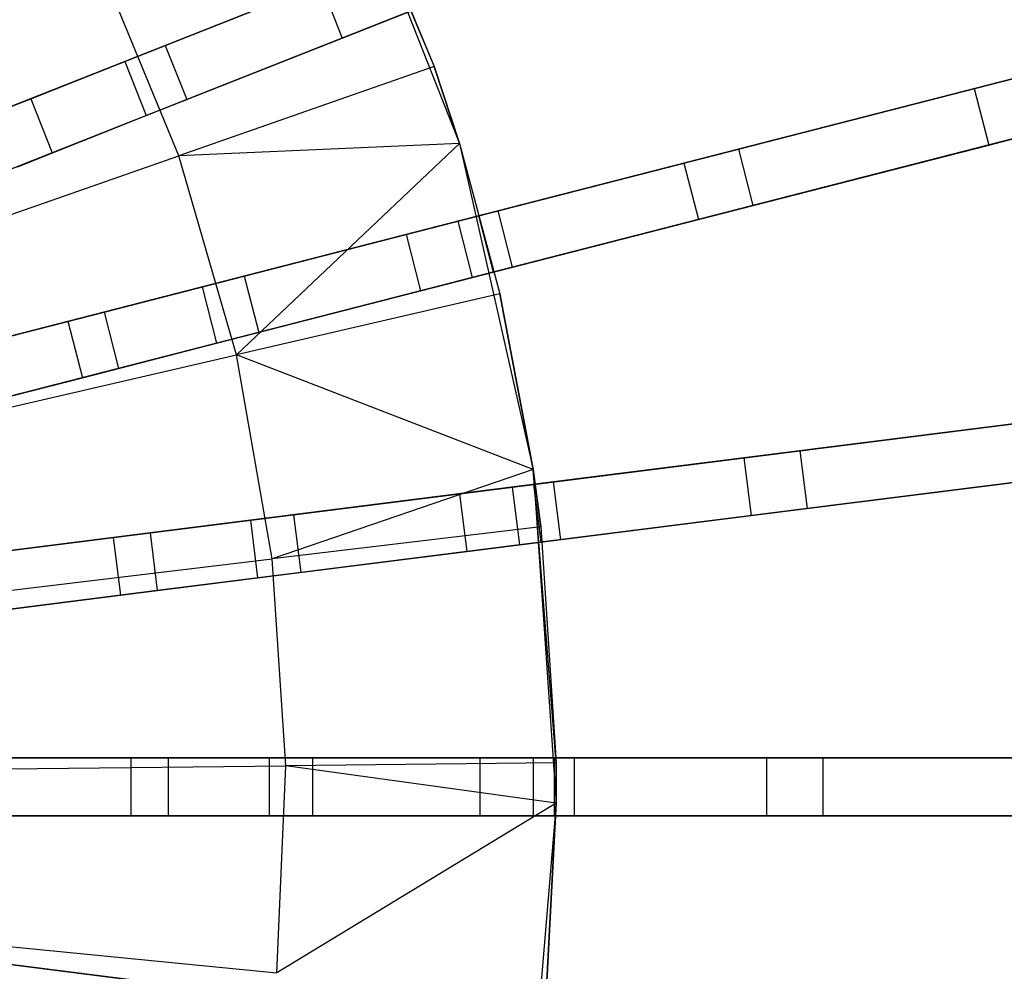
# Model space of a CAD drawing. Extents: x 0 to 27.3, y 0 to 27.3.
# Tile 112 of 117: x 19.3 to 22.7, y 13 to 16.3. Entities that reach past the tile are written whole.
import ezdxf

# ---------------------------------------------------------------- set-up
doc = ezdxf.new("R2010")
doc.units = 0
doc.header["$LTSCALE"] = 2.54
doc.layers.get('0').update_dxf_attribs({"color": 13, "linetype": 'CONTINUOUS'})

# ---------------------------------------------------------------- blocks, each defined once
blk = doc.blocks.new('SPUMPKIN_S_PM_STL_1')
at = {"color": 0}
for p, q in [((26.4404, 17.049, 226.0963), (26.7751, 16.2444, 224.8963)), ((26.4404, 17.049, 226.0963), (26.7751, 16.2444, 224.8963)), ((26.4404, 17.049, 226.0963), (26.8617, 15.9808, 226.0963)), ((26.4404, 17.049, 226.0963), (26.8617, 15.9808, 226.0963)), ((26.4662, 16.9954, 224.8963), (26.7751, 16.2444, 224.8963)), ((26.4662, 16.9954, 224.8963), (26.7751, 16.2444, 224.8963)), ((26.4596, 16.3424, 27.6326), (27.3748, 16.7048, 29.7876)), ((26.4596, 16.3424, 27.6326), (27.3748, 16.7048, 29.7876)), ((26.6896, 16.6486, 88.6636), (24.6248, 15.8311, 89.6081)), ((26.6896, 16.6486, 88.6636), (24.6248, 15.8311, 89.6081)), ((24.5733, 15.8107, 89.4155), (26.6262, 16.6235, 88.4741)), ((24.5733, 15.8107, 89.4155), (26.6262, 16.6235, 88.4741)), ((25.8986, 15.9383, 224.419), (25.628, 16.5963, 224.419)), ((25.8986, 15.9383, 224.419), (25.628, 16.5963, 224.419)), ((25.8523, 16.3171, 26.4843), (26.556, 16.5957, 27.5498)), ((25.8523, 16.3171, 26.4843), (26.556, 16.5957, 27.5498)), ((25.7134, 16.2621, 26.6189), (26.3859, 16.5284, 27.6326)), ((25.7134, 16.2621, 26.6189), (26.3859, 16.5284, 27.6326)), ((26.3859, 16.5284, 27.6326), (26.4596, 16.3424, 27.6326)), ((26.3859, 16.5284, 27.6326), (26.4596, 16.3424, 27.6326)), ((26.7632, 16.4626, 88.6636), (24.6984, 15.6451, 89.6081)), ((26.7632, 16.4626, 88.6636), (24.6984, 15.6451, 89.6081)), ((26.6998, 16.4375, 88.4741), (24.6469, 15.6247, 89.4155)), ((26.6998, 16.4375, 88.4741), (24.6469, 15.6247, 89.4155)), ((26.6296, 16.4097, 27.5498), (25.9259, 16.1311, 26.4843)), ((26.6296, 16.4097, 27.5498), (25.9259, 16.1311, 26.4843)), ((28.6297, 16.1689, 32.9312), (29.5492, 16.405, 36.9443)), ((28.6297, 16.1689, 32.9312), (29.5492, 16.405, 36.9443)), ((25.787, 16.0761, 26.6189), (26.4596, 16.3424, 27.6326)), ((25.787, 16.0761, 26.6189), (26.4596, 16.3424, 27.6326)), ((25.3902, 16.1341, 26.2214), (25.8523, 16.3171, 26.4843)), ((25.3902, 16.1341, 26.2214), (25.8523, 16.3171, 26.4843)), ((25.8523, 16.3171, 26.4843), (25.9259, 16.1311, 26.4843)), ((25.8523, 16.3171, 26.4843), (25.9259, 16.1311, 26.4843)), ((25.2709, 16.0869, 26.3917), (25.7134, 16.2621, 26.6189)), ((25.2709, 16.0869, 26.3917), (25.7134, 16.2621, 26.6189)), ((25.7134, 16.2621, 26.6189), (25.787, 16.0761, 26.6189)), ((25.7134, 16.2621, 26.6189), (25.787, 16.0761, 26.6189)), ((26.7751, 16.2444, 224.8963), (25.8986, 15.9383, 224.419)), ((26.7751, 16.2444, 224.8963), (25.8986, 15.9383, 224.419)), ((26.7751, 16.2444, 224.8963), (26.8617, 15.9808, 224.8963)), ((26.8617, 15.9808, 226.0963), (26.7751, 16.2444, 224.8963)), ((26.8617, 15.9808, 226.0963), (26.7751, 16.2444, 224.8963)), ((26.7751, 16.2444, 224.8963), (26.8617, 15.9808, 224.8963)), ((26.9288, 15.7322, 88.4742), (28.8989, 16.238, 87.3086)), ((26.9288, 15.7322, 88.4742), (28.8989, 16.238, 87.3086)), ((28.9787, 16.2585, 87.4937), (26.9948, 15.7491, 88.6637)), ((28.9787, 16.2585, 87.4937), (26.9948, 15.7491, 88.6637)), ((27.8198, 15.9609, 29.7343), (28.822, 16.2183, 32.8986)), ((27.8198, 15.9609, 29.7343), (28.822, 16.2183, 32.8986)), ((28.6795, 15.9752, 32.9312), (29.5989, 16.2112, 36.9443)), ((28.6795, 15.9752, 32.9312), (29.5989, 16.2112, 36.9443)), ((27.6325, 15.9129, 29.7887), (28.6297, 16.1689, 32.9312)), ((27.6325, 15.9129, 29.7887), (28.6297, 16.1689, 32.9312)), ((28.6297, 16.1689, 32.9312), (28.6795, 15.9752, 32.9312)), ((28.6297, 16.1689, 32.9312), (28.6795, 15.9752, 32.9312)), ((24.8544, 15.922, 26.0984), (25.3902, 16.1341, 26.2214)), ((24.8544, 15.922, 26.0984), (25.3902, 16.1341, 26.2214)), ((25.3902, 16.1341, 26.2214), (25.4638, 15.9481, 26.2214)), ((25.3902, 16.1341, 26.2214), (25.4638, 15.9481, 26.2214)), ((25.9259, 16.1311, 26.4843), (25.4638, 15.9481, 26.2214)), ((25.9259, 16.1311, 26.4843), (25.4638, 15.9481, 26.2214)), ((25.3445, 15.9009, 26.3917), (25.787, 16.0761, 26.6189)), ((25.3445, 15.9009, 26.3917), (25.787, 16.0761, 26.6189)), ((29.0284, 16.0648, 87.4937), (27.0445, 15.5554, 88.6637)), ((29.0284, 16.0648, 87.4937), (27.0445, 15.5554, 88.6637)), ((28.9486, 16.0443, 87.3086), (26.9785, 15.5384, 88.4742)), ((28.9486, 16.0443, 87.3086), (26.9785, 15.5384, 88.4742)), ((28.8717, 16.0245, 32.8986), (27.8696, 15.7672, 29.7343)), ((28.8717, 16.0245, 32.8986), (27.8696, 15.7672, 29.7343)), ((26.8617, 15.9808, 224.8963), (25.8986, 15.9383, 224.419)), ((26.8617, 15.9808, 224.8963), (25.8986, 15.9383, 224.419)), ((26.8617, 15.9808, 224.8963), (26.0965, 15.2548, 224.419)), ((26.8617, 15.9808, 224.8963), (26.0965, 15.2548, 224.419)), ((26.8562, 15.7135, 27.5505), (27.8198, 15.9609, 29.7343)), ((26.8562, 15.7135, 27.5505), (27.8198, 15.9609, 29.7343)), ((26.8617, 15.9808, 224.8963), (27.0009, 15.4643, 224.8963)), ((26.8617, 15.9808, 226.0963), (26.8617, 15.9808, 224.8963)), ((26.8617, 15.9808, 226.0963), (26.8617, 15.9808, 224.8963)), ((26.8617, 15.9808, 226.0963), (27.0009, 15.4643, 224.8963)), ((26.8617, 15.9808, 224.8963), (27.0009, 15.4643, 224.8963)), ((26.8617, 15.9808, 226.0963), (27.0009, 15.4643, 224.8963)), ((26.8617, 15.9808, 226.0963), (27.1149, 14.8609, 226.0963)), ((26.8617, 15.9808, 226.0963), (27.1149, 14.8609, 226.0963)), ((27.6823, 15.7191, 29.7887), (28.6795, 15.9752, 32.9312)), ((27.6823, 15.7191, 29.7887), (28.6795, 15.9752, 32.9312)), ((27.8198, 15.9609, 29.7343), (27.8696, 15.7672, 29.7343)), ((27.8198, 15.9609, 29.7343), (27.8696, 15.7672, 29.7343)), ((25.4638, 15.9481, 26.2214), (24.928, 15.736, 26.0984)), ((25.4638, 15.9481, 26.2214), (24.928, 15.736, 26.0984)), ((24.9936, 15.6222, 224.0058), (25.8986, 15.9383, 224.419)), ((24.9936, 15.6222, 224.0058), (25.8986, 15.9383, 224.419)), ((26.0965, 15.2548, 224.419), (25.8986, 15.9383, 224.419)), ((26.0965, 15.2548, 224.419), (25.8986, 15.9383, 224.419)), ((26.6791, 15.6681, 27.6333), (27.6325, 15.9129, 29.7887)), ((26.6791, 15.6681, 27.6333), (27.6325, 15.9129, 29.7887)), ((27.6325, 15.9129, 29.7887), (27.6823, 15.7191, 29.7887)), ((27.6325, 15.9129, 29.7887), (27.6823, 15.7191, 29.7887)), ((27.8696, 15.7672, 29.7343), (26.9059, 15.5198, 27.5505)), ((27.8696, 15.7672, 29.7343), (26.9059, 15.5198, 27.5505)), ((24.7903, 15.1831, 89.4155), (26.9288, 15.7322, 88.4742)), ((24.7903, 15.1831, 89.4155), (26.9288, 15.7322, 88.4742)), ((26.9948, 15.7491, 88.6637), (24.8439, 15.1969, 89.6082)), ((26.9948, 15.7491, 88.6637), (24.8439, 15.1969, 89.6082)), ((26.7288, 15.4743, 27.6333), (27.6823, 15.7191, 29.7887)), ((26.7288, 15.4743, 27.6333), (27.6823, 15.7191, 29.7887)), ((26.9785, 15.5384, 88.4742), (26.9288, 15.7322, 88.4742)), ((26.9785, 15.5384, 88.4742), (26.9288, 15.7322, 88.4742)), ((27.0445, 15.5554, 88.6637), (26.9948, 15.7491, 88.6637)), ((27.0445, 15.5554, 88.6637), (26.9948, 15.7491, 88.6637)), ((26.123, 15.5253, 26.4845), (26.8562, 15.7135, 27.5505)), ((26.123, 15.5253, 26.4845), (26.8562, 15.7135, 27.5505)), ((26.8562, 15.7135, 27.5505), (26.9059, 15.5198, 27.5505)), ((26.8562, 15.7135, 27.5505), (26.9059, 15.5198, 27.5505)), ((25.9784, 15.4881, 26.6191), (26.6791, 15.6681, 27.6333)), ((25.9784, 15.4881, 26.6191), (26.6791, 15.6681, 27.6333)), ((26.6791, 15.6681, 27.6333), (26.7288, 15.4743, 27.6333)), ((26.6791, 15.6681, 27.6333), (26.7288, 15.4743, 27.6333)), ((27.0445, 15.5554, 88.6637), (24.8937, 15.0031, 89.6082)), ((27.0445, 15.5554, 88.6637), (24.8937, 15.0031, 89.6082)), ((26.9785, 15.5384, 88.4742), (24.84, 14.9894, 89.4155)), ((26.9785, 15.5384, 88.4742), (24.84, 14.9894, 89.4155)), ((25.6419, 15.4017, 26.2216), (26.123, 15.5253, 26.4845)), ((25.6419, 15.4017, 26.2216), (26.123, 15.5253, 26.4845)), ((26.123, 15.5253, 26.4845), (26.1728, 15.3316, 26.4845)), ((26.123, 15.5253, 26.4845), (26.1728, 15.3316, 26.4845)), ((26.9059, 15.5198, 27.5505), (26.1728, 15.3316, 26.4845)), ((26.9059, 15.5198, 27.5505), (26.1728, 15.3316, 26.4845)), ((25.5177, 15.3699, 26.3919), (25.9784, 15.4881, 26.6191)), ((25.5177, 15.3699, 26.3919), (25.9784, 15.4881, 26.6191)), ((25.9784, 15.4881, 26.6191), (26.0281, 15.2944, 26.6191)), ((25.9784, 15.4881, 26.6191), (26.0281, 15.2944, 26.6191)), ((26.0281, 15.2944, 26.6191), (26.7288, 15.4743, 27.6333)), ((26.0281, 15.2944, 26.6191), (26.7288, 15.4743, 27.6333)), ((27.0009, 15.4643, 224.8963), (26.0965, 15.2548, 224.419)), ((27.0009, 15.4643, 224.8963), (26.0965, 15.2548, 224.419)), ((27.0009, 15.4643, 224.8963), (27.1149, 14.8609, 224.8963)), ((27.1149, 14.8609, 226.0963), (27.0009, 15.4643, 224.8963)), ((27.1149, 14.8609, 226.0963), (27.0009, 15.4643, 224.8963)), ((27.0009, 15.4643, 224.8963), (27.1149, 14.8609, 224.8963)), ((25.0832, 15.2583, 26.0984), (25.6419, 15.4017, 26.2216)), ((25.0832, 15.2583, 26.0984), (25.6419, 15.4017, 26.2216)), ((25.6419, 15.4017, 26.2216), (25.6916, 15.208, 26.2216)), ((25.6419, 15.4017, 26.2216), (25.6916, 15.208, 26.2216)), ((25.064, 15.2534, 26.2975), (25.5177, 15.3699, 26.3919)), ((25.064, 15.2534, 26.2975), (25.5177, 15.3699, 26.3919)), ((25.5177, 15.3699, 26.3919), (25.5675, 15.1762, 26.3919)), ((25.5177, 15.3699, 26.3919), (25.5675, 15.1762, 26.3919)), ((26.1728, 15.3316, 26.4845), (25.6916, 15.208, 26.2216)), ((26.1728, 15.3316, 26.4845), (25.6916, 15.208, 26.2216)), ((25.5675, 15.1762, 26.3919), (26.0281, 15.2944, 26.6191)), ((25.5675, 15.1762, 26.3919), (26.0281, 15.2944, 26.6191)), ((25.1627, 15.0384, 224.0058), (26.0965, 15.2548, 224.419)), ((25.1627, 15.0384, 224.0058), (26.0965, 15.2548, 224.419)), ((27.1149, 14.8609, 224.8963), (26.0965, 15.2548, 224.419)), ((27.1149, 14.8609, 224.8963), (26.0965, 15.2548, 224.419)), ((26.2193, 14.5539, 224.419), (26.0965, 15.2548, 224.419)), ((26.2193, 14.5539, 224.419), (26.0965, 15.2548, 224.419)), ((25.6916, 15.208, 26.2216), (25.1329, 15.0646, 26.0984)), ((25.6916, 15.208, 26.2216), (25.1329, 15.0646, 26.0984)), ((25.1138, 15.0597, 26.2975), (25.5675, 15.1762, 26.3919)), ((25.1138, 15.0597, 26.2975), (25.5675, 15.1762, 26.3919)), ((27.1172, 14.81, 88.4743), (29.1351, 15.0649, 87.3088)), ((27.1172, 14.81, 88.4743), (29.1351, 15.0649, 87.3088)), ((29.2169, 15.0752, 87.4939), (27.1849, 14.8185, 88.6638)), ((29.2169, 15.0752, 87.4939), (27.1849, 14.8185, 88.6638)), ((28.0306, 14.9254, 29.7355), (29.0571, 15.055, 32.9)), ((28.0306, 14.9254, 29.7355), (29.0571, 15.055, 32.9)), ((27.8388, 14.9011, 29.7898), (28.8601, 15.0302, 32.9326)), ((27.8388, 14.9011, 29.7898), (28.8601, 15.0302, 32.9326)), ((27.0436, 14.8007, 27.5513), (28.0306, 14.9254, 29.7355)), ((27.0436, 14.8007, 27.5513), (28.0306, 14.9254, 29.7355)), ((28.0306, 14.9254, 29.7355), (28.0557, 14.7269, 29.7355)), ((28.0306, 14.9254, 29.7355), (28.0557, 14.7269, 29.7355)), ((26.8622, 14.7777, 27.6341), (27.8388, 14.9011, 29.7898)), ((26.8622, 14.7777, 27.6341), (27.8388, 14.9011, 29.7898)), ((29.2419, 14.8768, 87.4939), (27.2099, 14.6201, 88.6638)), ((29.2419, 14.8768, 87.4939), (27.2099, 14.6201, 88.6638)), ((27.8388, 14.9011, 29.7898), (27.8638, 14.7027, 29.7898)), ((27.8388, 14.9011, 29.7898), (27.8638, 14.7027, 29.7898)), ((27.1149, 14.8609, 224.8963), (26.2193, 14.5539, 224.419)), ((27.1149, 14.8609, 224.8963), (26.2193, 14.5539, 224.419)), ((27.1149, 14.8609, 224.8963), (27.1411, 14.6644, 224.8963)), ((27.1149, 14.8609, 226.0963), (27.1149, 14.8609, 224.8963)), ((27.194, 13.8541, 224.8963), (27.1149, 14.8609, 226.0963)), ((27.1149, 14.8609, 226.0963), (27.1943, 13.7154, 226.0963)), ((27.194, 13.8541, 224.8963), (27.1149, 14.8609, 226.0963)), ((27.1411, 14.6644, 224.8963), (27.1149, 14.8609, 226.0963)), ((27.1411, 14.6644, 224.8963), (27.1149, 14.8609, 226.0963)), ((27.1149, 14.8609, 224.8963), (27.1411, 14.6644, 224.8963)), ((27.1149, 14.8609, 226.0963), (27.1149, 14.8609, 224.8963)), ((27.1149, 14.8609, 226.0963), (27.1943, 13.7154, 226.0963)), ((29.1602, 14.8665, 87.3088), (27.1423, 14.6115, 88.4743)), ((29.1602, 14.8665, 87.3088), (27.1423, 14.6115, 88.4743)), ((29.0821, 14.8566, 32.9), (28.0557, 14.7269, 29.7355)), ((29.0821, 14.8566, 32.9), (28.0557, 14.7269, 29.7355)), ((24.9269, 14.5333, 89.4156), (27.1172, 14.81, 88.4743)), ((24.9269, 14.5333, 89.4156), (27.1172, 14.81, 88.4743)), ((27.1849, 14.8185, 88.6638), (24.9818, 14.5402, 89.6082)), ((27.1849, 14.8185, 88.6638), (24.9818, 14.5402, 89.6082)), ((27.1423, 14.6115, 88.4743), (27.1172, 14.81, 88.4743)), ((27.1423, 14.6115, 88.4743), (27.1172, 14.81, 88.4743)), ((27.2099, 14.6201, 88.6638), (27.1849, 14.8185, 88.6638)), ((27.2099, 14.6201, 88.6638), (27.1849, 14.8185, 88.6638)), ((27.8638, 14.7027, 29.7898), (28.8852, 14.8317, 32.9326)), ((27.8638, 14.7027, 29.7898), (28.8852, 14.8317, 32.9326)), ((26.1443, 14.6871, 26.6194), (26.8622, 14.7777, 27.6341)), ((26.1443, 14.6871, 26.6194), (26.8622, 14.7777, 27.6341)), ((26.2925, 14.7058, 26.4849), (27.0436, 14.8007, 27.5513)), ((26.2925, 14.7058, 26.4849), (27.0436, 14.8007, 27.5513)), ((26.8622, 14.7777, 27.6341), (26.8872, 14.5793, 27.6341)), ((26.8622, 14.7777, 27.6341), (26.8872, 14.5793, 27.6341)), ((27.0436, 14.8007, 27.5513), (27.0687, 14.6022, 27.5513)), ((27.0436, 14.8007, 27.5513), (27.0687, 14.6022, 27.5513)), ((25.7999, 14.6436, 26.2218), (26.2925, 14.7058, 26.4849)), ((25.7999, 14.6436, 26.2218), (26.2925, 14.7058, 26.4849)), ((26.2925, 14.7058, 26.4849), (26.3176, 14.5074, 26.4849)), ((26.2925, 14.7058, 26.4849), (26.3176, 14.5074, 26.4849)), ((28.0557, 14.7269, 29.7355), (27.0687, 14.6022, 27.5513)), ((28.0557, 14.7269, 29.7355), (27.0687, 14.6022, 27.5513)), ((25.6729, 14.6275, 26.3921), (26.1443, 14.6871, 26.6194)), ((25.6729, 14.6275, 26.3921), (26.1443, 14.6871, 26.6194)), ((26.1443, 14.6871, 26.6194), (26.1693, 14.4886, 26.6194)), ((26.1443, 14.6871, 26.6194), (26.1693, 14.4886, 26.6194)), ((26.8872, 14.5793, 27.6341), (27.8638, 14.7027, 29.7898)), ((26.8872, 14.5793, 27.6341), (27.8638, 14.7027, 29.7898)), ((25.2271, 14.5712, 26.0984), (25.7999, 14.6436, 26.2218)), ((25.2271, 14.5712, 26.0984), (25.7999, 14.6436, 26.2218)), ((25.7999, 14.6436, 26.2218), (25.8249, 14.4451, 26.2218)), ((25.7999, 14.6436, 26.2218), (25.8249, 14.4451, 26.2218)), ((27.1411, 14.6644, 224.8963), (26.2193, 14.5539, 224.419)), ((27.1411, 14.6644, 224.8963), (26.2193, 14.5539, 224.419)), ((27.1411, 14.6644, 224.8963), (27.194, 13.8541, 224.8963)), ((27.1411, 14.6644, 224.8963), (27.194, 13.8541, 224.8963)), ((27.1423, 14.6115, 88.4743), (24.9519, 14.3348, 89.4156)), ((27.1423, 14.6115, 88.4743), (24.9519, 14.3348, 89.4156)), ((27.2099, 14.6201, 88.6638), (25.0069, 14.3418, 89.6082)), ((27.2099, 14.6201, 88.6638), (25.0069, 14.3418, 89.6082)), ((25.2074, 14.5687, 26.2975), (25.6729, 14.6275, 26.3921)), ((25.2074, 14.5687, 26.2975), (25.6729, 14.6275, 26.3921)), ((25.6729, 14.6275, 26.3921), (25.6979, 14.4291, 26.3921)), ((25.6729, 14.6275, 26.3921), (25.6979, 14.4291, 26.3921)), ((26.1693, 14.4886, 26.6194), (26.8872, 14.5793, 27.6341)), ((26.1693, 14.4886, 26.6194), (26.8872, 14.5793, 27.6341)), ((27.0687, 14.6022, 27.5513), (26.3176, 14.5074, 26.4849)), ((27.0687, 14.6022, 27.5513), (26.3176, 14.5074, 26.4849)), ((25.2676, 14.4398, 224.0058), (26.2193, 14.5539, 224.419)), ((25.2676, 14.4398, 224.0058), (26.2193, 14.5539, 224.419)), ((26.2657, 13.8439, 224.419), (26.2193, 14.5539, 224.419)), ((26.2657, 13.8439, 224.419), (26.2193, 14.5539, 224.419)), ((26.3176, 14.5074, 26.4849), (25.8249, 14.4451, 26.2218)), ((26.3176, 14.5074, 26.4849), (25.8249, 14.4451, 26.2218)), ((25.6979, 14.4291, 26.3921), (26.1693, 14.4886, 26.6194)), ((25.6979, 14.4291, 26.3921), (26.1693, 14.4886, 26.6194)), ((25.8249, 14.4451, 26.2218), (25.2521, 14.3728, 26.0984)), ((25.8249, 14.4451, 26.2218), (25.2521, 14.3728, 26.0984)), ((25.2325, 14.3703, 26.2975), (25.6979, 14.4291, 26.3921)), ((25.2325, 14.3703, 26.2975), (25.6979, 14.4291, 26.3921)), ((24.9809, 13.8715, 89.4156), (27.1886, 13.8715, 88.4745)), ((24.9809, 13.8715, 89.4156), (27.1886, 13.8715, 88.4745)), ((27.2568, 13.8715, 88.664), (25.0363, 13.8715, 89.6083)), ((27.2568, 13.8715, 88.664), (25.0363, 13.8715, 89.6083)), ((25.2639, 13.8715, 26.2975), (25.7338, 13.8715, 26.3923)), ((25.2639, 13.8715, 26.2975), (25.7338, 13.8715, 26.3923)), ((25.2837, 13.8715, 26.0984), (25.8616, 13.8715, 26.222)), ((25.2837, 13.8715, 26.0984), (25.8616, 13.8715, 26.222)), ((25.7338, 13.8715, 26.3923), (26.2085, 13.8715, 26.6197)), ((25.7338, 13.8715, 26.3923), (25.7338, 13.6715, 26.3923)), ((25.7338, 13.8715, 26.3923), (25.7338, 13.6715, 26.3923)), ((25.7338, 13.8715, 26.3923), (26.2085, 13.8715, 26.6197)), ((25.8616, 13.8715, 26.222), (25.8616, 13.6715, 26.222)), ((25.8616, 13.8715, 26.222), (26.358, 13.8715, 26.4852)), ((25.8616, 13.8715, 26.222), (25.8616, 13.6715, 26.222)), ((25.8616, 13.8715, 26.222), (26.358, 13.8715, 26.4852)), ((26.2085, 13.8715, 26.6197), (26.9323, 13.8715, 27.635)), ((26.2085, 13.8715, 26.6197), (26.2085, 13.6715, 26.6197)), ((26.2085, 13.8715, 26.6197), (26.2085, 13.6715, 26.6197)), ((26.2085, 13.8715, 26.6197), (26.9323, 13.8715, 27.635)), ((26.358, 13.8715, 26.4852), (26.358, 13.6715, 26.4852)), ((26.358, 13.8715, 26.4852), (27.1151, 13.8715, 27.5522)), ((26.358, 13.8715, 26.4852), (26.358, 13.6715, 26.4852)), ((26.358, 13.8715, 26.4852), (27.1151, 13.8715, 27.5522)), ((26.9323, 13.8715, 27.635), (27.9166, 13.8715, 29.7911)), ((26.9323, 13.8715, 27.635), (26.9323, 13.6715, 27.635)), ((26.9323, 13.8715, 27.635), (26.9323, 13.6715, 27.635)), ((26.9323, 13.8715, 27.635), (27.9166, 13.8715, 29.7911)), ((27.1151, 13.8715, 27.5522), (27.1151, 13.6715, 27.5522)), ((27.1151, 13.8715, 27.5522), (28.11, 13.8715, 29.7367)), ((27.1151, 13.8715, 27.5522), (27.1151, 13.6715, 27.5522)), ((27.1151, 13.8715, 27.5522), (28.11, 13.8715, 29.7367)), ((27.1886, 13.6715, 88.4745), (27.1886, 13.8715, 88.4745)), ((27.1886, 13.8715, 88.4745), (29.2225, 13.8715, 87.309)), ((27.1886, 13.6715, 88.4745), (27.1886, 13.8715, 88.4745)), ((27.1886, 13.8715, 88.4745), (29.2225, 13.8715, 87.309)), ((27.2568, 13.6715, 88.664), (27.2568, 13.8715, 88.664)), ((29.3048, 13.8715, 87.4941), (27.2568, 13.8715, 88.664)), ((27.2568, 13.6715, 88.664), (27.2568, 13.8715, 88.664)), ((29.3048, 13.8715, 87.4941), (27.2568, 13.8715, 88.664)), ((27.9166, 13.8715, 29.7911), (28.946, 13.8715, 32.9341)), ((27.9166, 13.8715, 29.7911), (27.9166, 13.6715, 29.7911)), ((27.9166, 13.8715, 29.7911), (27.9166, 13.6715, 29.7911)), ((27.9166, 13.8715, 29.7911), (28.946, 13.8715, 32.9341)), ((28.11, 13.8715, 29.7367), (28.11, 13.6715, 29.7367)), ((28.11, 13.8715, 29.7367), (29.1445, 13.8715, 32.9015)), ((28.11, 13.8715, 29.7367), (28.11, 13.6715, 29.7367)), ((28.11, 13.8715, 29.7367), (29.1445, 13.8715, 32.9015)), ((25.3072, 13.8333, 224.0058), (26.2657, 13.8439, 224.419)), ((25.3072, 13.8333, 224.0058), (26.2657, 13.8439, 224.419)), ((26.235, 13.133, 224.419), (26.2657, 13.8439, 224.419)), ((26.235, 13.133, 224.419), (26.2657, 13.8439, 224.419)), ((27.194, 13.8541, 224.8963), (26.2657, 13.8439, 224.419)), ((27.194, 13.8541, 224.8963), (26.2657, 13.8439, 224.419)), ((27.1943, 13.7154, 224.8963), (26.2657, 13.8439, 224.419)), ((27.1943, 13.7154, 224.8963), (26.2657, 13.8439, 224.419)), ((27.194, 13.8541, 224.8963), (27.1943, 13.7154, 224.8963)), ((27.1943, 13.7154, 226.0963), (27.194, 13.8541, 224.8963)), ((27.194, 13.8541, 224.8963), (27.1943, 13.7154, 224.8963)), ((27.1943, 13.7154, 226.0963), (27.194, 13.8541, 224.8963)), ((27.1943, 13.7154, 224.8963), (26.235, 13.133, 224.419)), ((27.1943, 13.7154, 224.8963), (26.235, 13.133, 224.419)), ((27.1943, 13.7154, 226.0963), (27.0978, 12.5712, 226.0963)), ((27.1943, 13.7154, 226.0963), (27.0978, 12.5712, 226.0963)), ((27.1943, 13.7154, 224.8963), (27.159, 13.0428, 224.8963)), ((27.159, 13.0428, 224.8963), (27.1943, 13.7154, 226.0963)), ((27.159, 13.0428, 224.8963), (27.1943, 13.7154, 226.0963)), ((27.1943, 13.7154, 224.8963), (27.159, 13.0428, 224.8963)), ((27.1943, 13.7154, 224.8963), (27.1943, 13.7154, 226.0963)), ((27.1943, 13.7154, 224.8963), (27.1943, 13.7154, 226.0963)), ((27.1886, 13.6715, 88.4745), (24.9809, 13.6715, 89.4156)), ((27.1886, 13.6715, 88.4745), (24.9809, 13.6715, 89.4156)), ((27.2568, 13.6715, 88.664), (25.0363, 13.6715, 89.6083)), ((27.2568, 13.6715, 88.664), (25.0363, 13.6715, 89.6083)), ((25.2639, 13.6715, 26.2975), (25.7338, 13.6715, 26.3923)), ((25.2639, 13.6715, 26.2975), (25.7338, 13.6715, 26.3923)), ((25.8616, 13.6715, 26.222), (25.2837, 13.6715, 26.0984)), ((25.8616, 13.6715, 26.222), (25.2837, 13.6715, 26.0984)), ((25.7338, 13.6715, 26.3923), (26.2085, 13.6715, 26.6197)), ((25.7338, 13.6715, 26.3923), (26.2085, 13.6715, 26.6197)), ((26.358, 13.6715, 26.4852), (25.8616, 13.6715, 26.222)), ((26.358, 13.6715, 26.4852), (25.8616, 13.6715, 26.222)), ((26.2085, 13.6715, 26.6197), (26.9323, 13.6715, 27.635)), ((26.2085, 13.6715, 26.6197), (26.9323, 13.6715, 27.635)), ((27.1151, 13.6715, 27.5522), (26.358, 13.6715, 26.4852)), ((27.1151, 13.6715, 27.5522), (26.358, 13.6715, 26.4852)), ((26.9323, 13.6715, 27.635), (27.9166, 13.6715, 29.7911)), ((26.9323, 13.6715, 27.635), (27.9166, 13.6715, 29.7911)), ((28.11, 13.6715, 29.7367), (27.1151, 13.6715, 27.5522)), ((28.11, 13.6715, 29.7367), (27.1151, 13.6715, 27.5522)), ((29.2225, 13.6715, 87.309), (27.1886, 13.6715, 88.4745)), ((29.2225, 13.6715, 87.309), (27.1886, 13.6715, 88.4745)), ((29.3048, 13.6715, 87.4941), (27.2568, 13.6715, 88.664)), ((29.3048, 13.6715, 87.4941), (27.2568, 13.6715, 88.664)), ((27.9166, 13.6715, 29.7911), (28.946, 13.6715, 32.9341)), ((27.9166, 13.6715, 29.7911), (28.946, 13.6715, 32.9341)), ((29.1445, 13.6715, 32.9015), (28.11, 13.6715, 29.7367)), ((29.1445, 13.6715, 32.9015), (28.11, 13.6715, 29.7367)), ((25.281, 13.2261, 224.0058), (26.235, 13.133, 224.419)), ((25.281, 13.2261, 224.0058), (26.235, 13.133, 224.419)), ((24.9519, 13.2081, 89.4156), (27.1423, 12.9314, 88.4743)), ((24.9519, 13.2081, 89.4156), (27.1423, 12.9314, 88.4743)), ((27.2099, 12.9228, 88.6638), (25.0069, 13.2011, 89.6082)), ((27.2099, 12.9228, 88.6638), (25.0069, 13.2011, 89.6082)), ((25.2325, 13.1726, 26.2975), (25.6979, 13.1138, 26.3921)), ((25.2325, 13.1726, 26.2975), (25.6979, 13.1138, 26.3921)), ((25.2521, 13.1702, 26.0984), (25.8249, 13.0978, 26.2218)), ((25.2521, 13.1702, 26.0984), (25.8249, 13.0978, 26.2218))]:
    blk.add_line(p, q, dxfattribs=at)

msp = doc.modelspace()

# ---------------------------------------------------------------- block references
at = {"color": 253}
msp.add_blockref('SPUMPKIN_S_PM_STL_1', (-6.0437, -0.1414, -26.0955), dxfattribs=at)

doc.saveas('drawing.dxf')
